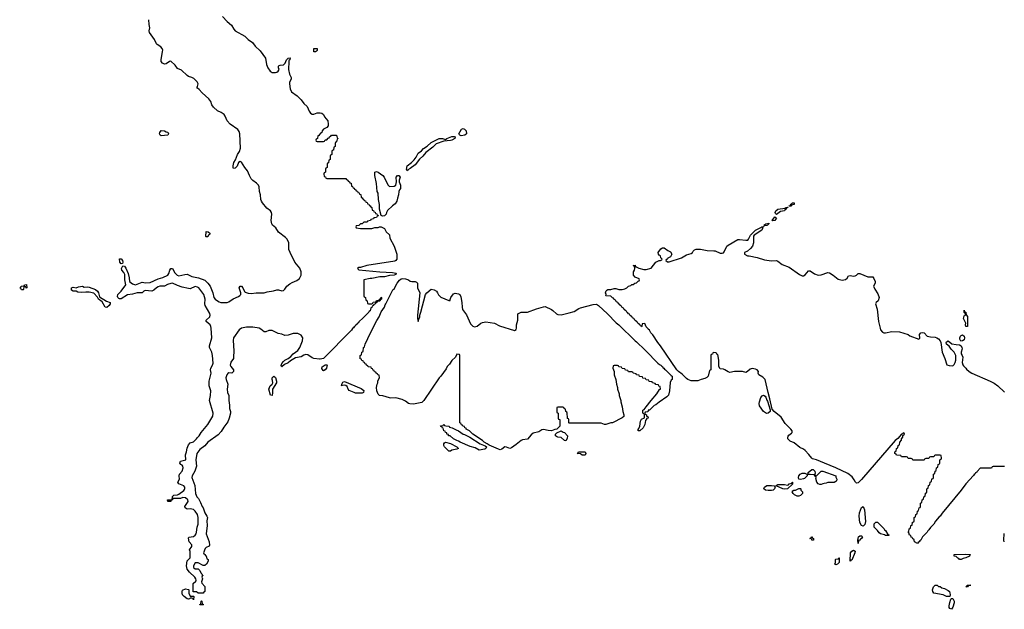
# Model space of a CAD drawing. Header units: inches. Extents: x 2547364 to 2752884, y 552026 to 708734.
# Tile 46 of 85: x 2676266 to 2688529, y 641509 to 648850. Entities that reach past the tile are written whole.
import ezdxf

# ---------------------------------------------------------------- set-up
doc = ezdxf.new("R2010")
doc.units = ezdxf.units.IN
doc.header["$MEASUREMENT"] = 0
doc.layers.add('C6674', color=7, linetype='Continuous')
doc.layers.add('C6684', color=7, linetype='Continuous')

msp = doc.modelspace()

# ---------------------------------------------------------------- linework, layer by layer
at = {"layer": 'C6674', "color": 6}
for points in [[(2680000, 644623), (2679930, 644630), (2679910, 644638), (2679856, 644676), (2679830, 644682), (2679806, 644674), (2679770, 644651), (2679700, 644640), (2679638, 644602), (2679610, 644577), (2679564, 644556), (2679529, 644529), (2679526, 644530), (2679523, 644543), (2679530, 644570), (2679550, 644594), (2679570, 644611), (2679610, 644631), (2679644, 644656), (2679670, 644690), (2679730, 644730), (2679757, 644770), (2679790, 644850), (2679791, 644890), (2679770, 644921), (2679730, 644942), (2679670, 644944), (2679610, 644921), (2679570, 644917), (2679530, 644935), (2679484, 644944), (2679410, 644979), (2679370, 644978), (2679330, 644965), (2679310, 644965), (2679270, 644998), (2679250, 645010), (2679170, 645021), (2679090, 645021), (2679030, 645010), (2678998, 644990), (2678930, 644890), (2678924, 644856), (2678934, 644726), (2678930, 644650), (2678927, 644630), (2678896, 644584), (2678889, 644550), (2678895, 644530), (2678928, 644490), (2678928, 644470), (2678910, 644449), (2678870, 644452), (2678857, 644443), (2678846, 644430), (2678834, 644390), (2678837, 644370), (2678859, 644310), (2678848, 644250), (2678854, 644210), (2678870, 644170), (2678870, 644110), (2678880, 644050), (2678880, 644010), (2678890, 643970), (2678890, 643950), (2678876, 643890), (2678858, 643842), (2678810, 643778), (2678777, 643723), (2678738, 643682), (2678610, 643590), (2678570, 643543), (2678510, 643498), (2678473, 643450), (2678458, 643370), (2678468, 643290), (2678448, 643230), (2678415, 643170), (2678410, 643150), (2678448, 643050), (2678456, 642950), (2678473, 642910), (2678491, 642890), (2678519, 642839), (2678538, 642790), (2678551, 642770), (2678570, 642710), (2678598, 642670), (2678604, 642650), (2678597, 642610), (2678599, 642550), (2678590, 642450), (2678625, 642350), (2678631, 642309), (2678625, 642295), (2678590, 642279), (2678574, 642266), (2678554, 642210), (2678558, 642198), (2678574, 642190), (2678578, 642178), (2678590, 642174), (2678598, 642138), (2678612, 642130), (2678612, 642108), (2678591, 642070), (2678570, 642055), (2678550, 642055), (2678490, 642088), (2678452, 642088), (2678431, 642050), (2678431, 642030), (2678450, 642011), (2678490, 642012), (2678510, 641992), (2678521, 641961), (2678534, 641950), (2678538, 641938), (2678552, 641930), (2678538, 641922), (2678534, 641910), (2678542, 641890), (2678532, 641850), (2678533, 641833), (2678571, 641791), (2678572, 641730), (2678558, 641722), (2678550, 641709), (2678490, 641708), (2678470, 641726), (2678428, 641728), (2678426, 641830), (2678460, 641860), (2678464, 641870), (2678459, 641890), (2678449, 641910), (2678382, 641970), (2678353, 642010), (2678342, 642050), (2678350, 642112), (2678389, 642150), (2678388, 642230), (2678382, 642250), (2678409, 642291), (2678409, 642310), (2678378, 642350), (2678367, 642393), (2678373, 642407), (2678430, 642416), (2678450, 642431), (2678462, 642450), (2678469, 642470), (2678476, 642530), (2678487, 642570), (2678487, 642650), (2678481, 642690), (2678452, 642732), (2678430, 642750), (2678390, 642758), (2678350, 642757), (2678329, 642770), (2678321, 642790), (2678365, 642850), (2678362, 642870), (2678330, 642896), (2678298, 642902), (2678270, 642890), (2678250, 642887), (2678172, 642888), (2678171, 642870), (2678153, 642867), (2678150, 642850), (2678109, 642850), (2678106, 642870), (2678167, 642873), (2678170, 642914), (2678186, 642930), (2678230, 642933), (2678250, 642943), (2678311, 642989), (2678319, 643001), (2678324, 643010), (2678321, 643030), (2678310, 643044), (2678290, 643056), (2678250, 643070), (2678234, 643090), (2678256, 643130), (2678254, 643170), (2678258, 643190), (2678290, 643230), (2678302, 643270), (2678298, 643290), (2678290, 643305), (2678273, 643313), (2678261, 643330), (2678270, 643351), (2678335, 643370), (2678330, 643430), (2678343, 643470), (2678350, 643514), (2678370, 643558), (2678390, 643582), (2678430, 643595), (2678469, 643630), (2678477, 643643), (2678503, 643670), (2678528, 643712), (2678610, 643811), (2678670, 643912), (2678674, 643950), (2678632, 644110), (2678644, 644170), (2678645, 644230), (2678624, 644290), (2678625, 644350), (2678651, 644450), (2678643, 644490), (2678646, 644510), (2678668, 644550), (2678675, 644575), (2678668, 644670), (2678658, 644710), (2678631, 644770), (2678630, 644790), (2678657, 644890), (2678651, 645010), (2678648, 645030), (2678637, 645050), (2678590, 645090), (2678590, 645110), (2678636, 645150), (2678640, 645170), (2678636, 645190), (2678578, 645290), (2678572, 645310), (2678576, 645370), (2678560, 645430), (2678498, 645510), (2678480, 645520), (2678450, 645528), (2678390, 645500), (2678370, 645501), (2678290, 645518), (2678230, 645540), (2678170, 645568), (2678150, 645567), (2678108, 645552), (2678070, 645530), (2678010, 645530), (2677990, 645525), (2677969, 645511), (2677938, 645482), (2677911, 645469), (2677830, 645480), (2677811, 645470), (2677790, 645450), (2677730, 645450), (2677670, 645431), (2677610, 645426), (2677530, 645375), (2677510, 645375), (2677500, 645380), (2677490, 645390), (2677485, 645405), (2677490, 645430), (2677530, 645471), (2677589, 645550), (2677575, 645610), (2677576, 645676), (2677563, 645703), (2677537, 645730), (2677532, 645750), (2677550, 645785), (2677570, 645779), (2677581, 645770), (2677590, 645758), (2677617, 645690), (2677630, 645634), (2677633, 645590), (2677670, 645560), (2677710, 645550), (2677790, 645580), (2677833, 645573), (2677890, 645578), (2677990, 645625), (2678050, 645639), (2678109, 645670), (2678125, 645690), (2678135, 645730), (2678150, 645750), (2678170, 645750), (2678199, 645699), (2678229, 645669), (2678250, 645660), (2678321, 645679), (2678350, 645681), (2678410, 645654), (2678495, 645635), (2678570, 645608), (2678610, 645570), (2678638, 645530), (2678670, 645450), (2678686, 645390), (2678699, 645370), (2678728, 645348), (2678750, 645338), (2678770, 645330), (2678810, 645327), (2678850, 645330), (2678870, 645337), (2678926, 645374), (2678990, 645402), (2679006, 645414), (2679019, 645430), (2679021, 645450), (2678999, 645510), (2679010, 645531), (2679030, 645530), (2679045, 645510), (2679066, 645466), (2679076, 645456), (2679110, 645444), (2679150, 645441), (2679210, 645449), (2679310, 645449), (2679350, 645461), (2679428, 645472), (2679470, 645485), (2679490, 645485), (2679530, 645472), (2679550, 645476), (2679570, 645495), (2679593, 645530), (2679630, 645561), (2679661, 645579), (2679719, 645601), (2679752, 645628), (2679770, 645670), (2679772, 645712), (2679755, 645755), (2679694, 645830), (2679635, 645950), (2679620, 645990), (2679618, 646070), (2679596, 646116), (2679578, 646138), (2679490, 646203), (2679457, 646257), (2679416, 646290), (2679406, 646306), (2679400, 646350), (2679405, 646430), (2679403, 646450), (2679390, 646470), (2679344, 646504), (2679290, 646570), (2679278, 646590), (2679271, 646610), (2679267, 646670), (2679253, 646710), (2679250, 646770), (2679240, 646790), (2679215, 646815), (2679169, 646849), (2679151, 646870), (2679129, 646909), (2679102, 646970), (2679070, 647010), (2679030, 647076), (2679010, 647084), (2678991, 647070), (2678973, 647027), (2678950, 647000), (2678930, 646995), (2678925, 647005), (2678925, 647030), (2678932, 647070), (2678954, 647106), (2678979, 647170), (2679004, 647210), (2679018, 647250), (2679008, 647428), (2678998, 647458), (2678981, 647481), (2678889, 647549), (2678852, 647590), (2678826, 647650), (2678811, 647671), (2678776, 647696), (2678730, 647713), (2678679, 647759), (2678658, 647790), (2678645, 647830), (2678623, 647863), (2678538, 647938), (2678502, 647982), (2678479, 647999), (2678473, 648010), (2678481, 648019), (2678487, 648050), (2678475, 648075), (2678436, 648116), (2678412, 648132), (2678370, 648144), (2678350, 648155), (2678282, 648222), (2678230, 648242), (2678203, 648284), (2678150, 648332), (2678130, 648330), (2678090, 648300), (2678070, 648295), (2678043, 648310), (2678030, 648330), (2678026, 648350), (2678046, 648454), (2678048, 648470), (2678040, 648490), (2678025, 648510), (2677979, 648539), (2677970, 648550), (2677943, 648604), (2677882, 648690), (2677878, 648710), (2677886, 648750), (2677877, 648790), (2677873, 648850)], [(2678790, 648890), (2678850, 648828), (2678902, 648782), (2678933, 648730), (2678950, 648710), (2679070, 648646), (2679110, 648604), (2679165, 648565), (2679200, 648520), (2679263, 648463), (2679327, 648370), (2679341, 648290), (2679357, 648250), (2679386, 648210), (2679410, 648192), (2679450, 648192), (2679470, 648198), (2679487, 648210), (2679496, 648230), (2679490, 648250), (2679490, 648272), (2679499, 648281), (2679510, 648284), (2679553, 648287), (2679573, 648310), (2679590, 648352), (2679610, 648371), (2679633, 648373), (2679631, 648350), (2679620, 648340), (2679617, 648330), (2679616, 648230), (2679625, 648170), (2679648, 648130), (2679648, 648110), (2679627, 648070), (2679625, 648050), (2679634, 647990), (2679653, 647950), (2679720, 647900), (2679770, 647850), (2679805, 647805), (2679846, 647770), (2679870, 647710), (2679888, 647688), (2679910, 647674), (2679930, 647674), (2679971, 647689), (2680000, 647690)], [(2680000, 647423), (2679998, 647422), (2679990, 647406), (2679978, 647402), (2679974, 647370), (2679958, 647362), (2679954, 647350), (2679958, 647338), (2679970, 647334), (2680000, 647334)]]:
    msp.add_lwpolyline(points, dxfattribs=at)
for points in [[(2679950, 648449), (2679929, 648450), (2679930, 648492), (2679971, 648491), (2679970, 648466), (2679964, 648456)], [(2678030, 647405), (2678014, 647410), (2678009, 647430), (2678013, 647447), (2678030, 647471), (2678070, 647466), (2678090, 647455), (2678111, 647450), (2678119, 647430), (2678110, 647410)], [(2678590, 646146), (2678586, 646150), (2678590, 646211), (2678614, 646210), (2678634, 646190), (2678631, 646170), (2678614, 646166), (2678610, 646146)], [(2677530, 645809), (2677515, 645830), (2677510, 645872), (2677530, 645871), (2677548, 645850), (2677551, 645829), (2677546, 645814)], [(2676347, 645507), (2676342, 645522), (2676330, 645526), (2676318, 645522), (2676314, 645490), (2676310, 645488), (2676290, 645486), (2676282, 645502), (2676266, 645510), (2676282, 645518), (2676286, 645530), (2676322, 645538), (2676326, 645550), (2676350, 645554), (2676354, 645510)], [(2677070, 645518), (2677110, 645523), (2677130, 645519), (2677210, 645490), (2677235, 645470), (2677247, 645450), (2677261, 645401), (2677346, 645346), (2677392, 645330), (2677392, 645310), (2677381, 645290), (2677350, 645268), (2677329, 645269), (2677295, 645335), (2677249, 645370), (2677235, 645395), (2677190, 645443), (2677130, 645457), (2677090, 645459), (2677030, 645453), (2676990, 645459), (2676970, 645469), (2676930, 645469), (2676910, 645484), (2676910, 645510), (2676930, 645519), (2676970, 645511), (2676997, 645523), (2677050, 645531)], [(2679410, 644169), (2679390, 644175), (2679370, 644250), (2679387, 644290), (2679410, 644310), (2679419, 644330), (2679416, 644356), (2679410, 644370), (2679410, 644390), (2679430, 644411), (2679450, 644394), (2679463, 644350), (2679463, 644330), (2679416, 644250), (2679413, 644230), (2679416, 644204)], [(2678390, 641674), (2678430, 641674), (2678434, 641670), (2678430, 641626), (2678422, 641642), (2678410, 641646), (2678390, 641646), (2678382, 641638), (2678370, 641635), (2678350, 641641), (2678313, 641670), (2678294, 641690), (2678289, 641710), (2678289, 641730), (2678295, 641745), (2678330, 641765), (2678370, 641754), (2678374, 641750), (2678372, 641710)], [(2678510, 641566), (2678508, 641570), (2678522, 641578), (2678526, 641610), (2678530, 641614), (2678534, 641610), (2678538, 641578), (2678554, 641570), (2678550, 641566)]]:
    msp.add_lwpolyline(points, close=True, dxfattribs=at)
at = {"layer": 'C6684', "color": 6}
for points in [[(2680000, 647690), (2680010, 647690), (2680030, 647685), (2680048, 647670), (2680062, 647642), (2680104, 647590), (2680110, 647550), (2680106, 647530), (2680090, 647508), (2680050, 647486), (2680033, 647467), (2680030, 647446), (2680018, 647442), (2680014, 647430), (2680000, 647423)], [(2680000, 647334), (2680050, 647334), (2680062, 647338), (2680070, 647354), (2680090, 647354), (2680110, 647374), (2680122, 647378), (2680126, 647390), (2680142, 647398), (2680150, 647412), (2680210, 647411), (2680218, 647378), (2680234, 647370), (2680218, 647362), (2680213, 647327), (2680198, 647322), (2680194, 647310), (2680194, 647270), (2680178, 647262), (2680173, 647227), (2680158, 647222), (2680154, 647210), (2680154, 647170), (2680138, 647162), (2680134, 647150), (2680134, 647110), (2680118, 647102), (2680113, 647067), (2680098, 647062), (2680094, 647050), (2680094, 647010), (2680078, 647002), (2680074, 646990), (2680074, 646950), (2680058, 646942), (2680054, 646930), (2680058, 646898), (2680073, 646893), (2680078, 646878), (2680090, 646874), (2680330, 646874), (2680338, 646858), (2680353, 646853), (2680358, 646838), (2680373, 646833), (2680378, 646818), (2680393, 646813), (2680398, 646778), (2680413, 646773), (2680418, 646758), (2680433, 646753), (2680438, 646738), (2680453, 646733), (2680458, 646718), (2680473, 646713), (2680478, 646698), (2680493, 646693), (2680498, 646678), (2680513, 646673), (2680518, 646638), (2680533, 646633), (2680538, 646618), (2680553, 646613), (2680558, 646598), (2680573, 646593), (2680578, 646578), (2680593, 646573), (2680598, 646558), (2680613, 646553), (2680618, 646538), (2680633, 646533), (2680638, 646518), (2680653, 646513), (2680658, 646478), (2680673, 646473), (2680678, 646458), (2680693, 646453), (2680698, 646438), (2680713, 646433), (2680718, 646418), (2680734, 646410), (2680718, 646402), (2680710, 646386), (2680678, 646382), (2680674, 646370), (2680638, 646362), (2680634, 646350), (2680598, 646342), (2680594, 646330), (2680553, 646327), (2680531, 646309), (2680510, 646306), (2680490, 646286), (2680458, 646282), (2680454, 646270), (2680458, 646258), (2680510, 646252), (2680650, 646252), (2680690, 646262), (2680730, 646262), (2680749, 646271), (2680769, 646271), (2680810, 646251), (2680832, 646210), (2680872, 646172), (2680878, 646130), (2680931, 646031), (2680962, 645930), (2680965, 645870), (2680951, 645850), (2680938, 645842), (2680590, 645789), (2680510, 645766), (2680490, 645766), (2680474, 645750), (2680490, 645734), (2680750, 645711), (2680910, 645703), (2680950, 645695), (2680956, 645690), (2680950, 645678), (2680930, 645669), (2680870, 645664), (2680810, 645649), (2680750, 645649), (2680650, 645629), (2680630, 645629), (2680554, 645610), (2680554, 645410), (2680558, 645398), (2680574, 645390), (2680578, 645358), (2680594, 645350), (2680598, 645318), (2680610, 645314), (2680650, 645314), (2680662, 645318), (2680670, 645334), (2680702, 645338), (2680710, 645354), (2680742, 645358), (2680746, 645370), (2680762, 645378), (2680770, 645394), (2680774, 645390), (2680774, 645370), (2680758, 645362), (2680750, 645346), (2680718, 645342), (2680713, 645327), (2680698, 645322), (2680693, 645307), (2680678, 645302), (2680674, 645290), (2680658, 645282), (2680650, 645266), (2680638, 645262), (2680630, 645226), (2680618, 645222), (2680614, 645210), (2680544, 645136), (2680490, 645086), (2680485, 645075), (2680470, 645066), (2680465, 645055), (2680450, 645046), (2680445, 645035), (2680430, 645026), (2680425, 645015), (2680410, 645006), (2680397, 644983), (2680048, 644632), (2680010, 644622), (2680000, 644623)], [(2688530, 643286), (2688390, 643286), (2688378, 643282), (2688370, 643266), (2688230, 643266), (2688190, 643226), (2688185, 643215), (2688170, 643206), (2688165, 643195), (2688152, 643188), (2688146, 643174), (2688051, 643070), (2687991, 642990), (2687754, 642706), (2687731, 642670), (2687719, 642661), (2687674, 642606), (2687650, 642570), (2687611, 642529), (2687590, 642498), (2687575, 642485), (2687570, 642469), (2687511, 642409), (2687490, 642369), (2687477, 642363), (2687470, 642349), (2687458, 642342), (2687450, 642329), (2687409, 642350), (2687408, 642368), (2687402, 642382), (2687390, 642386), (2687382, 642402), (2687370, 642406), (2687366, 642426), (2687348, 642430), (2687342, 642462), (2687326, 642470), (2687342, 642478), (2687346, 642510), (2687362, 642518), (2687366, 642550), (2687382, 642558), (2687387, 642593), (2687402, 642598), (2687406, 642610), (2687406, 642650), (2687422, 642658), (2687426, 642690), (2687442, 642698), (2687446, 642730), (2687462, 642738), (2687467, 642773), (2687482, 642778), (2687486, 642790), (2687486, 642830), (2687502, 642838), (2687506, 642870), (2687522, 642878), (2687526, 642910), (2687542, 642918), (2687547, 642953), (2687562, 642958), (2687566, 642970), (2687566, 643010), (2687582, 643018), (2687586, 643050), (2687602, 643058), (2687606, 643090), (2687622, 643098), (2687627, 643133), (2687642, 643138), (2687646, 643150), (2687646, 643190), (2687662, 643198), (2687666, 643230), (2687682, 643238), (2687686, 643270), (2687702, 643278), (2687707, 643313), (2687722, 643318), (2687726, 643330), (2687726, 643370), (2687742, 643378), (2687746, 643390), (2687742, 643422), (2687730, 643426), (2687670, 643426), (2687658, 643422), (2687650, 643406), (2687610, 643406), (2687598, 643402), (2687590, 643386), (2687550, 643386), (2687538, 643382), (2687530, 643366), (2687390, 643366), (2687382, 643382), (2687370, 643386), (2687330, 643386), (2687322, 643402), (2687310, 643406), (2687250, 643406), (2687242, 643422), (2687187, 643427), (2687182, 643442), (2687166, 643450), (2687166, 643470), (2687182, 643478), (2687188, 643510), (2687202, 643518), (2687208, 643550), (2687222, 643558), (2687228, 643590), (2687247, 643613), (2687248, 643632), (2687267, 643653), (2687267, 643673), (2687286, 643690), (2687282, 643702), (2687270, 643706), (2687265, 643695), (2687250, 643688), (2687203, 643637), (2687170, 643609), (2686750, 643125), (2686710, 643085), (2686690, 643079), (2686675, 643090), (2686661, 643121), (2686636, 643156), (2686579, 643199), (2686430, 643270), (2686290, 643330), (2686190, 643370), (2686142, 643382), (2686130, 643390), (2686096, 643436), (2686050, 643487), (2686030, 643502), (2685984, 643524), (2685910, 643580), (2685863, 643603), (2685841, 643621), (2685835, 643630), (2685832, 643650), (2685836, 643664), (2685845, 643675), (2685880, 643700), (2685886, 643710), (2685885, 643730), (2685872, 643752), (2685801, 643821), (2685750, 643902), (2685661, 643970), (2685639, 643999), (2685609, 644130), (2685586, 644206), (2685552, 644370), (2685520, 644400), (2685472, 644430), (2685465, 644450), (2685466, 644470), (2685451, 644491), (2685430, 644500), (2685390, 644506), (2685362, 644498), (2685330, 644468), (2685310, 644458), (2685270, 644469), (2685210, 644470), (2685170, 644469), (2685110, 644458), (2685090, 644464), (2685050, 644492), (2685030, 644498), (2684990, 644502), (2684974, 644530), (2684974, 644610), (2684962, 644682), (2684947, 644687), (2684942, 644702), (2684910, 644706), (2684898, 644702), (2684893, 644687), (2684878, 644682), (2684874, 644670), (2684874, 644490), (2684858, 644482), (2684842, 644410), (2684826, 644394), (2684799, 644381), (2684752, 644370), (2684710, 644354), (2684630, 644354), (2684589, 644369), (2684570, 644381), (2684518, 644438), (2684470, 644470), (2684450, 644490), (2684249, 644789), (2684214, 644830), (2684150, 644928), (2684128, 644950), (2684110, 644986), (2684095, 644995), (2684090, 645006), (2684067, 645027), (2684050, 645066), (2684018, 645062), (2684014, 645030), (2684010, 645026), (2684002, 645042), (2683986, 645050), (2683982, 645062), (2683970, 645066), (2683962, 645082), (2683950, 645086), (2683942, 645102), (2683930, 645106), (2683922, 645122), (2683910, 645126), (2683902, 645142), (2683886, 645150), (2683882, 645162), (2683870, 645166), (2683862, 645182), (2683850, 645186), (2683842, 645202), (2683830, 645206), (2683822, 645222), (2683806, 645230), (2683802, 645242), (2683790, 645246), (2683782, 645262), (2683770, 645266), (2683762, 645282), (2683746, 645290), (2683742, 645302), (2683730, 645306), (2683722, 645322), (2683710, 645326), (2683702, 645342), (2683690, 645346), (2683682, 645362), (2683666, 645370), (2683662, 645382), (2683650, 645386), (2683630, 645406), (2683566, 645410), (2683569, 645430), (2683564, 645450), (2683570, 645472), (2683578, 645482), (2683590, 645491), (2683630, 645491), (2683670, 645501), (2683690, 645501), (2683730, 645491), (2683770, 645491), (2683802, 645498), (2683829, 645511), (2683848, 645530), (2683879, 645541), (2683890, 645551), (2683908, 645552), (2683926, 645570), (2683947, 645573), (2683970, 645594), (2683982, 645598), (2683986, 645610), (2683982, 645622), (2683930, 645646), (2683909, 645669), (2683909, 645710), (2683922, 645730), (2683928, 645750), (2683922, 645782), (2683908, 645790), (2683930, 645792), (2683934, 645774), (2683946, 645774), (2683978, 645758), (2684039, 645739), (2684070, 645739), (2684130, 645754), (2684190, 645831), (2684230, 645851), (2684248, 645852), (2684262, 645858), (2684266, 645870), (2684250, 645886), (2684248, 645908), (2684230, 645918), (2684222, 645930), (2684219, 645950), (2684250, 645995), (2684270, 646010), (2684291, 646010), (2684337, 645977), (2684370, 645961), (2684387, 645930), (2684370, 645898), (2684340, 645880), (2684330, 645866), (2684318, 645862), (2684314, 645850), (2684333, 645833), (2684353, 645833), (2684510, 645884), (2684570, 645922), (2684630, 645939), (2684644, 645950), (2684653, 645967), (2684670, 645985), (2684690, 645993), (2684746, 645994), (2684830, 645975), (2684913, 645973), (2684930, 645970), (2684990, 645944), (2685016, 645944), (2685030, 645948), (2685040, 645960), (2685072, 646028), (2685090, 646044), (2685210, 646113), (2685230, 646115), (2685310, 646104), (2685334, 646106), (2685344, 646116), (2685370, 646165), (2685430, 646230), (2685498, 646262), (2685510, 646271), (2685530, 646274), (2685531, 646270), (2685518, 646262), (2685519, 646250), (2685510, 646230), (2685415, 646165), (2685407, 646153), (2685405, 646135), (2685407, 646070), (2685391, 646030), (2685370, 646003), (2685330, 645969), (2685292, 645950), (2685292, 645930), (2685330, 645911), (2685350, 645911), (2685451, 645890), (2685541, 645861), (2685630, 645846), (2685690, 645850), (2685710, 645845), (2685763, 645803), (2685850, 645767), (2685978, 645678), (2686010, 645662), (2686030, 645662), (2686049, 645671), (2686090, 645723), (2686110, 645724), (2686166, 645686), (2686210, 645670), (2686250, 645674), (2686330, 645704), (2686350, 645698), (2686397, 645670), (2686461, 645621), (2686510, 645606), (2686550, 645615), (2686570, 645630), (2686590, 645661), (2686610, 645664), (2686650, 645658), (2686670, 645662), (2686687, 645670), (2686710, 645690), (2686730, 645690), (2686830, 645650), (2686890, 645648), (2686906, 645626), (2686920, 645590), (2686920, 645570), (2686900, 645530), (2686916, 645496), (2686956, 645436), (2686970, 645390), (2686957, 645350), (2686933, 645327), (2686923, 645310), (2686947, 645247), (2686964, 645090), (2686981, 645010), (2686988, 644988), (2687010, 644960), (2687030, 644950), (2687050, 644949), (2687130, 644967), (2687225, 644965), (2687331, 644930), (2687354, 644914), (2687466, 644874), (2687476, 644884), (2687472, 644930), (2687490, 644950), (2687510, 644956), (2687530, 644950), (2687570, 644910), (2687610, 644902), (2687670, 644898), (2687690, 644890), (2687710, 644875), (2687730, 644850), (2687738, 644830), (2687755, 644710), (2687789, 644630), (2687814, 644554), (2687843, 644543), (2687878, 644542), (2687894, 644546), (2687904, 644556), (2687917, 644583), (2687924, 644610), (2687925, 644670), (2687904, 644710), (2687868, 644748), (2687844, 644784), (2687810, 644810), (2687807, 644830), (2687810, 644838), (2687830, 644850), (2687875, 644815), (2687930, 644804), (2687970, 644801), (2687990, 644791), (2688001, 644770), (2688003, 644750), (2687990, 644710), (2687990, 644690), (2688004, 644670), (2688011, 644650), (2688003, 644583), (2688011, 644551), (2688020, 644540), (2688051, 644510), (2688058, 644498), (2688091, 644471), (2688125, 644450), (2688351, 644350), (2688403, 644323), (2688447, 644290), (2688530, 644212)], [(2688529, 642350), (2688525, 642370), (2688529, 642451)]]:
    msp.add_lwpolyline(points, dxfattribs=at)
for points in [[(2681765, 647405), (2681748, 647410), (2681739, 647419), (2681736, 647430), (2681770, 647487), (2681790, 647496), (2681808, 647488), (2681827, 647467), (2681831, 647430), (2681810, 647410)], [(2681090, 646969), (2681083, 646983), (2681090, 647030), (2681147, 647073), (2681177, 647103), (2681203, 647137), (2681230, 647187), (2681270, 647216), (2681295, 647245), (2681343, 647277), (2681390, 647319), (2681490, 647370), (2681534, 647370), (2681570, 647358), (2681588, 647370), (2681650, 647394), (2681677, 647397), (2681691, 647391), (2681686, 647370), (2681650, 647350), (2681630, 647344), (2681550, 647339), (2681455, 647305), (2681410, 647262), (2681324, 647196), (2681286, 647150), (2681246, 647114), (2681190, 647044), (2681130, 646998), (2681099, 646981)], [(2680872, 646772), (2680930, 646779), (2680949, 646791), (2680961, 646830), (2680953, 646890), (2680970, 646911), (2680990, 646911), (2681003, 646890), (2680991, 646850), (2680991, 646830), (2681010, 646791), (2681010, 646750), (2680995, 646730), (2680987, 646710), (2680984, 646670), (2680970, 646626), (2680965, 646590), (2680943, 646557), (2680910, 646532), (2680847, 646473), (2680834, 646450), (2680830, 646429), (2680810, 646409), (2680784, 646404), (2680766, 646410), (2680746, 646490), (2680748, 646550), (2680734, 646610), (2680729, 646690), (2680719, 646710), (2680709, 646810), (2680689, 646911), (2680689, 646950), (2680710, 646959), (2680730, 646950), (2680787, 646910), (2680807, 646890), (2680850, 646792)], [(2685690, 646426), (2685678, 646438), (2685675, 646450), (2685684, 646470), (2685709, 646490), (2685798, 646502), (2685806, 646510), (2685834, 646514), (2685827, 646507), (2685813, 646507), (2685811, 646490), (2685796, 646484), (2685791, 646470), (2685740, 646460)], [(2685846, 646526), (2685850, 646534), (2685862, 646538), (2685870, 646554), (2685882, 646558), (2685886, 646570), (2685911, 646571), (2685910, 646548), (2685878, 646542), (2685870, 646529)], [(2685645, 646345), (2685638, 646350), (2685670, 646394), (2685684, 646384), (2685691, 646370), (2685678, 646362), (2685670, 646350)], [(2685542, 646282), (2685535, 646290), (2685558, 646310), (2685595, 646315), (2685598, 646310), (2685578, 646290), (2685570, 646288)], [(2681150, 645588), (2681190, 645590), (2681210, 645581), (2681221, 645570), (2681221, 645510), (2681249, 645450), (2681221, 645170), (2681221, 645130), (2681230, 645094), (2681237, 645123), (2681249, 645150), (2681249, 645171), (2681264, 645210), (2681321, 645430), (2681336, 645450), (2681390, 645495), (2681427, 645487), (2681456, 645470), (2681470, 645450), (2681482, 645422), (2681510, 645396), (2681610, 645352), (2681626, 645354), (2681626, 645366), (2681635, 645390), (2681670, 645435), (2681690, 645443), (2681730, 645437), (2681749, 645429), (2681760, 645400), (2681774, 645330), (2681775, 645270), (2681781, 645241), (2681830, 645177), (2681882, 645062), (2681910, 645035), (2681930, 645027), (2681965, 645035), (2682009, 645070), (2682030, 645079), (2682073, 645087), (2682178, 645070), (2682240, 645040), (2682430, 644982), (2682448, 644992), (2682455, 645010), (2682452, 645050), (2682470, 645110), (2682472, 645188), (2682510, 645208), (2682590, 645209), (2682701, 645250), (2682790, 645276), (2682810, 645277), (2682890, 645242), (2682908, 645230), (2682950, 645187), (2682970, 645179), (2683010, 645175), (2683110, 645198), (2683170, 645218), (2683230, 645255), (2683250, 645262), (2683410, 645304), (2683450, 645307), (2683473, 645293), (2683588, 645188), (2683697, 645077), (2683730, 645051), (2683931, 644851), (2683950, 644838), (2684050, 644738), (2684066, 644726), (2684215, 644575), (2684236, 644556), (2684251, 644550), (2684258, 644538), (2684270, 644531), (2684278, 644518), (2684290, 644511), (2684298, 644498), (2684310, 644491), (2684371, 644430), (2684378, 644418), (2684391, 644410), (2684391, 644370), (2684380, 644360), (2684367, 644333), (2684360, 644230), (2684346, 644174), (2684328, 644152), (2684230, 644089), (2684187, 644053), (2684170, 644048), (2684111, 643989), (2684094, 643986), (2684090, 643966), (2684058, 643962), (2684054, 643950), (2684058, 643938), (2684072, 643932), (2684074, 643914), (2684091, 643911), (2684092, 643890), (2684074, 643886), (2684074, 643874), (2684062, 643858), (2684050, 643810), (2684031, 643770), (2683990, 643729), (2683969, 643729), (2683969, 643749), (2683979, 643761), (2683990, 643790), (2683996, 643850), (2684010, 643875), (2684047, 643893), (2684047, 643927), (2684042, 643942), (2684026, 643950), (2684029, 643990), (2684042, 643998), (2684069, 644031), (2684130, 644110), (2684202, 644190), (2684235, 644245), (2684246, 644250), (2684242, 644282), (2684227, 644287), (2684222, 644302), (2684187, 644307), (2684182, 644322), (2684147, 644327), (2684142, 644342), (2684107, 644347), (2684102, 644362), (2684067, 644367), (2684062, 644382), (2684027, 644387), (2684022, 644402), (2683987, 644407), (2683982, 644422), (2683947, 644427), (2683942, 644442), (2683907, 644447), (2683902, 644462), (2683890, 644466), (2683850, 644466), (2683842, 644482), (2683810, 644486), (2683802, 644502), (2683770, 644506), (2683762, 644522), (2683727, 644527), (2683722, 644542), (2683710, 644546), (2683670, 644546), (2683658, 644542), (2683654, 644510), (2683672, 644470), (2683672, 644430), (2683691, 644371), (2683698, 644310), (2683711, 644271), (2683711, 644250), (2683731, 644190), (2683731, 644170), (2683751, 644110), (2683751, 644090), (2683771, 644031), (2683778, 643970), (2683791, 643930), (2683791, 643910), (2683768, 643892), (2683650, 643829), (2683630, 643829), (2683568, 643808), (2683550, 643808), (2683507, 643827), (2683488, 643828), (2683110, 643828), (2683106, 643830), (2683106, 643870), (2683102, 643882), (2683090, 643886), (2683087, 643893), (2683086, 643950), (2683082, 643962), (2683066, 643970), (2683062, 644002), (2683047, 644007), (2683042, 644022), (2683030, 644026), (2682970, 644026), (2682958, 644022), (2682954, 644010), (2682954, 643970), (2682958, 643958), (2682974, 643950), (2682974, 643890), (2682978, 643878), (2682992, 643872), (2682994, 643810), (2682992, 643788), (2682954, 643750), (2682930, 643748), (2682891, 643729), (2682850, 643733), (2682790, 643749), (2682770, 643743), (2682730, 643719), (2682660, 643700), (2682638, 643682), (2682590, 643629), (2682530, 643620), (2682510, 643610), (2682450, 643559), (2682390, 643521), (2682370, 643512), (2682330, 643529), (2682310, 643532), (2682270, 643501), (2682250, 643495), (2682230, 643501), (2682112, 643552), (2682088, 643570), (2682049, 643589), (2682030, 643609), (2681909, 643689), (2681869, 643729), (2681828, 643750), (2681826, 643766), (2681810, 643768), (2681806, 643786), (2681786, 643790), (2681782, 643802), (2681770, 643806), (2681762, 643822), (2681746, 643830), (2681746, 644670), (2681742, 644682), (2681710, 644686), (2681694, 644650), (2681650, 644608), (2681620, 644560), (2681591, 644530), (2681577, 644503), (2681510, 644410), (2681490, 644389), (2681299, 644110), (2681275, 644085), (2681170, 644063), (2681126, 644066), (2681110, 644070), (2681070, 644102), (2681030, 644121), (2680950, 644143), (2680890, 644139), (2680870, 644142), (2680790, 644166), (2680746, 644170), (2680730, 644186), (2680714, 644230), (2680709, 644270), (2680718, 644310), (2680728, 644330), (2680728, 644352), (2680746, 644390), (2680742, 644422), (2680727, 644427), (2680722, 644442), (2680707, 644447), (2680702, 644462), (2680687, 644467), (2680682, 644482), (2680667, 644487), (2680662, 644502), (2680647, 644507), (2680642, 644522), (2680607, 644527), (2680602, 644542), (2680587, 644547), (2680582, 644562), (2680567, 644567), (2680562, 644582), (2680547, 644587), (2680542, 644602), (2680527, 644607), (2680522, 644622), (2680507, 644627), (2680506, 644670), (2680522, 644678), (2680529, 644711), (2680542, 644718), (2680548, 644770), (2680562, 644778), (2680568, 644810), (2680635, 644950), (2680714, 645106), (2680742, 645150), (2680769, 645211), (2680808, 645270), (2680819, 645301), (2680828, 645310), (2680900, 645460), (2680915, 645485), (2680930, 645494), (2680933, 645507), (2680969, 645570), (2680995, 645605), (2681017, 645623), (2681032, 645628), (2681070, 645625), (2681109, 645609), (2681130, 645593)], [(2688070, 645029), (2688049, 645030), (2688044, 645050), (2688049, 645070), (2688022, 645130), (2688030, 645162), (2688046, 645170), (2688042, 645202), (2688030, 645206), (2688030, 645232), (2688034, 645214), (2688052, 645210), (2688053, 645173), (2688070, 645154)], [(2687989, 644849), (2687975, 644870), (2687976, 644890), (2687985, 644910), (2687990, 644917), (2688010, 644925), (2688030, 644911), (2688035, 644890), (2688030, 644863), (2688010, 644850)], [(2680050, 644479), (2680044, 644484), (2680030, 644508), (2680034, 644526), (2680070, 644551), (2680090, 644554), (2680094, 644550), (2680093, 644533), (2680086, 644510), (2680070, 644489)], [(2680530, 644199), (2680450, 644201), (2680430, 644206), (2680370, 644232), (2680357, 644250), (2680343, 644283), (2680330, 644297), (2680310, 644300), (2680290, 644294), (2680282, 644298), (2680269, 644290), (2680279, 644301), (2680277, 644310), (2680290, 644335), (2680310, 644343), (2680518, 644258), (2680554, 644234), (2680550, 644209)], [(2685570, 643947), (2685553, 643953), (2685530, 643972), (2685482, 644042), (2685477, 644070), (2685480, 644090), (2685495, 644145), (2685512, 644168), (2685530, 644173), (2685550, 644163), (2685559, 644150), (2685570, 644112), (2685579, 644099), (2685612, 643992), (2685611, 643970), (2685590, 643950)], [(2681990, 643489), (2681938, 643518), (2681877, 643537), (2681750, 643590), (2681730, 643604), (2681709, 643609), (2681668, 643630), (2681628, 643668), (2681608, 643670), (2681606, 643686), (2681588, 643690), (2681586, 643706), (2681568, 643710), (2681566, 643726), (2681549, 643729), (2681542, 643762), (2681530, 643766), (2681522, 643782), (2681510, 643786), (2681507, 643793), (2681542, 643798), (2681550, 643812), (2681558, 643798), (2681573, 643793), (2681614, 643790), (2681618, 643778), (2681654, 643770), (2681702, 643742), (2681731, 643731), (2681790, 643691), (2681807, 643687), (2681871, 643651), (2682002, 643570), (2682063, 643543), (2682078, 643530), (2682072, 643510), (2682058, 643502)], [(2683070, 643606), (2683050, 643609), (2683010, 643649), (2682970, 643650), (2682950, 643659), (2682939, 643670), (2682938, 643690), (2682954, 643706), (2683010, 643732), (2683034, 643714), (2683050, 643711), (2683090, 643670), (2683086, 643634)], [(2681630, 643477), (2681610, 643479), (2681556, 643530), (2681550, 643550), (2681550, 643570), (2681558, 643582), (2681570, 643591), (2681630, 643571), (2681711, 643530), (2681731, 643510), (2681710, 643501), (2681650, 643489)], [(2683290, 643426), (2683271, 643429), (2683250, 643445), (2683208, 643450), (2683222, 643458), (2683226, 643470), (2683310, 643471), (2683316, 643450), (2683310, 643429)], [(2686190, 643172), (2686200, 643180), (2686249, 643230), (2686270, 643230), (2686431, 643170), (2686432, 643152), (2686442, 643130), (2686438, 643110), (2686430, 643098), (2686410, 643089), (2686333, 643087), (2686310, 643078), (2686284, 643076), (2686270, 643069), (2686250, 643061), (2686230, 643061), (2686209, 643070), (2686193, 643090), (2686183, 643137), (2686187, 643147), (2686182, 643162), (2686170, 643166), (2686162, 643182), (2686110, 643189), (2686074, 643186), (2686072, 643170), (2686041, 643139), (2686028, 643132), (2685990, 643125), (2685968, 643130), (2685965, 643150), (2685972, 643170), (2685988, 643192), (2686010, 643204), (2686044, 643204), (2686070, 643192), (2686086, 643194), (2686088, 643210), (2686130, 643250), (2686150, 643250), (2686168, 643230), (2686175, 643205), (2686171, 643191), (2686174, 643174)], [(2685790, 643006), (2685770, 643010), (2685686, 643046), (2685686, 643050), (2685710, 643062), (2685790, 643062), (2685830, 643056), (2685840, 643060), (2685850, 643071), (2685882, 643078), (2685888, 643090), (2685891, 643091), (2685890, 643066), (2685830, 643009)], [(2685590, 642986), (2685553, 642993), (2685535, 643010), (2685542, 643030), (2685570, 643050), (2685631, 643051), (2685664, 643044), (2685674, 643034), (2685667, 643010), (2685650, 642993), (2685630, 642987)], [(2685950, 642918), (2685914, 642934), (2685898, 642950), (2685889, 642971), (2685896, 642984), (2685909, 642991), (2685930, 642992), (2685970, 643012), (2685990, 643014), (2685994, 643010), (2685994, 642990), (2686014, 642970), (2686014, 642950), (2685990, 642926), (2685970, 642918)], [(2686770, 642544), (2686750, 642554), (2686729, 642590), (2686720, 642670), (2686724, 642710), (2686750, 642778), (2686770, 642790), (2686786, 642746), (2686800, 642600), (2686794, 642566)], [(2687090, 642428), (2687050, 642429), (2687037, 642437), (2686989, 642449), (2686970, 642462), (2686950, 642489), (2686909, 642530), (2686910, 642574), (2686930, 642594), (2686950, 642592), (2687031, 642511), (2687038, 642498), (2687051, 642491), (2687078, 642438), (2687090, 642434)], [(2686150, 642368), (2686130, 642369), (2686128, 642388), (2686109, 642390), (2686122, 642398), (2686128, 642412), (2686134, 642410), (2686138, 642398), (2686154, 642390), (2686154, 642370)], [(2686710, 642329), (2686706, 642370), (2686715, 642410), (2686730, 642425), (2686750, 642422), (2686762, 642410), (2686752, 642390), (2686737, 642383), (2686730, 642368), (2686714, 642366)], [(2686610, 642108), (2686609, 642151), (2686615, 642170), (2686615, 642210), (2686629, 642231), (2686650, 642245), (2686671, 642231), (2686666, 642210), (2686630, 642122), (2686618, 642122)], [(2686430, 642062), (2686418, 642070), (2686426, 642090), (2686426, 642130), (2686430, 642134), (2686462, 642138), (2686470, 642151), (2686474, 642150), (2686471, 642091), (2686450, 642069)], [(2687969, 642129), (2687962, 642142), (2687950, 642146), (2687930, 642166), (2687906, 642170), (2687906, 642190), (2688046, 642194), (2688102, 642190), (2688095, 642170), (2688051, 642150), (2688017, 642143), (2687990, 642130)], [(2687850, 641669), (2687811, 641669), (2687767, 641687), (2687650, 641709), (2687639, 641730), (2687635, 641750), (2687646, 641790), (2687666, 641810), (2687691, 641811), (2687710, 641794), (2687730, 641792), (2687750, 641778), (2687786, 641766), (2687830, 641741), (2687845, 641730), (2687850, 641714), (2687856, 641690)], [(2688070, 641789), (2688048, 641790), (2688062, 641798), (2688066, 641810), (2688112, 641810), (2688078, 641802)], [(2687870, 641509), (2687850, 641518), (2687844, 641530), (2687843, 641550), (2687850, 641592), (2687865, 641635), (2687870, 641642), (2687890, 641645), (2687905, 641610), (2687905, 641590), (2687890, 641535)]]:
    msp.add_lwpolyline(points, close=True, dxfattribs=at)

doc.saveas('drawing.dxf')
